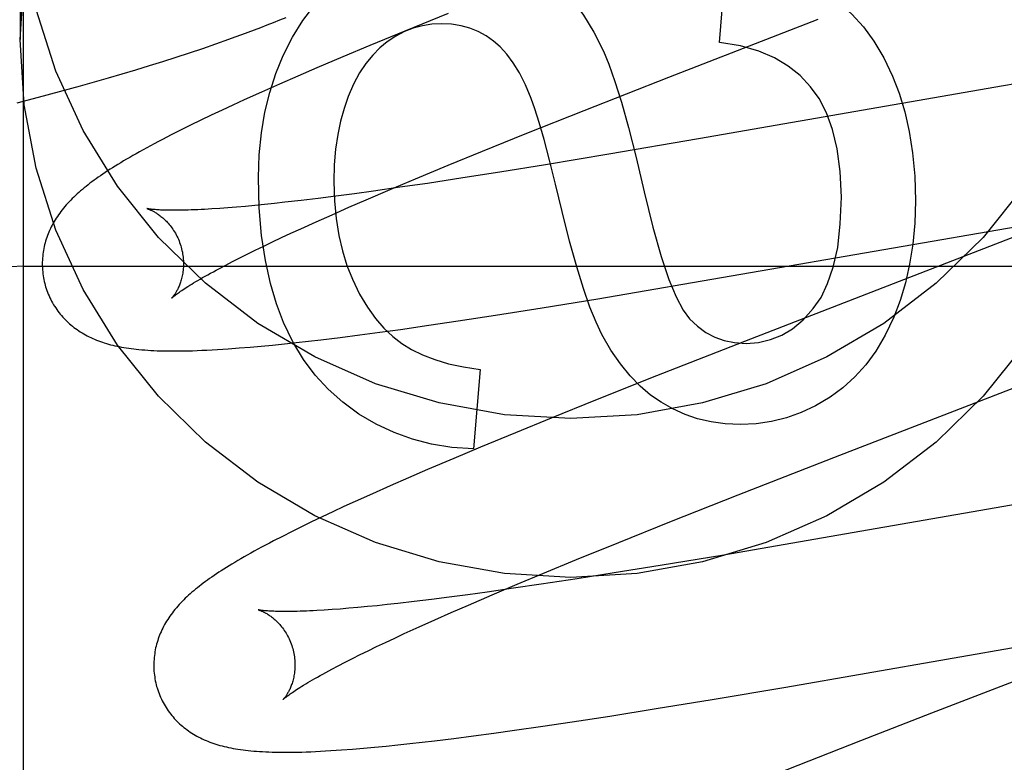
# Model space of a CAD drawing. Header units: inches. Extents: x 0 to 268, y 0 to 174.
# Tile 27 of 85: x 84.231 to 84.371, y 89.548 to 89.654. Entities that reach past the tile are written whole.
import ezdxf

# ---------------------------------------------------------------- set-up
doc = ezdxf.new("R2010")
doc.units = ezdxf.units.IN
doc.header["$LTSCALE"] = 14.749625
doc.header["$MEASUREMENT"] = 0
doc.linetypes.add('HIDDEN', pattern=[0.2, 0.1, -0.1])
doc.layers.add('DEFAULT_2', color=8, linetype='HIDDEN')

msp = doc.modelspace()

# ---------------------------------------------------------------- linework, layer by layer
at = {"layer": 'DEFAULT_2', "color": 8, "linetype": 'HIDDEN'}
for p, q in [((84.23199, 86.36948), (84.23199, 91.86998)), ((84.23149, 89.67323), (84.23149, 89.65074)), ((84.33056, 89.65033), (84.33142, 89.66175)), ((84.29211, 89.65442), (84.28598, 89.65193)), ((84.32335, 89.64539), (84.34454, 89.65362)), ((84.28598, 89.65193), (84.28104, 89.64989)), ((84.25736, 89.64948), (84.25921, 89.65011)), ((84.25921, 89.65011), (84.26105, 89.65076)), ((84.28104, 89.64989), (84.27722, 89.64829)), ((84.25171, 89.64764), (84.25361, 89.64824)), ((84.25361, 89.64824), (84.25549, 89.64886)), ((84.25549, 89.64886), (84.25736, 89.64948)), ((84.27722, 89.64829), (84.27352, 89.64671)), ((84.24788, 89.64646), (84.2498, 89.64705)), ((84.2498, 89.64705), (84.25171, 89.64764)), ((84.24399, 89.64531), (84.24594, 89.64588)), ((84.24594, 89.64588), (84.24788, 89.64646)), ((84.27083, 89.64555), (84.26822, 89.64441)), ((84.27352, 89.64671), (84.27083, 89.64555)), ((84.31139, 89.6407), (84.32335, 89.64539)), ((84.38278, 89.64622), (84.37075, 89.64417)), ((84.23709, 89.64337), (84.24006, 89.64419)), ((84.24006, 89.64419), (84.24203, 89.64475)), ((84.24203, 89.64475), (84.24399, 89.64531)), ((84.26822, 89.64441), (84.26568, 89.64328)), ((84.37075, 89.64417), (84.32758, 89.63665)), ((84.23107, 89.64176), (84.23409, 89.64256)), ((84.23409, 89.64256), (84.23709, 89.64337)), ((84.26568, 89.64328), (84.26322, 89.64217)), ((84.26164, 89.64145), (84.26009, 89.64073)), ((84.26322, 89.64217), (84.26164, 89.64145)), ((84.25857, 89.64001), (84.25708, 89.6393)), ((84.26009, 89.64073), (84.25857, 89.64001)), ((84.30302, 89.63736), (84.31139, 89.6407)), ((84.25562, 89.63859), (84.25422, 89.6379)), ((84.25708, 89.6393), (84.25562, 89.63859)), ((84.2529, 89.63723), (84.25166, 89.63659)), ((84.25422, 89.6379), (84.2529, 89.63723)), ((84.29698, 89.63492), (84.30302, 89.63736)), ((84.32758, 89.63665), (84.31487, 89.63448)), ((84.29213, 89.63294), (84.29698, 89.63492)), ((84.31487, 89.63448), (84.30592, 89.633)), ((84.28748, 89.63101), (84.29213, 89.63294)), ((84.30592, 89.633), (84.29943, 89.63196)), ((84.29943, 89.63196), (84.29421, 89.63114)), ((84.28391, 89.6295), (84.28748, 89.63101)), ((84.28917, 89.63037), (84.28528, 89.62981)), ((84.29421, 89.63114), (84.28917, 89.63037)), ((84.27885, 89.62891), (84.27623, 89.62856)), ((84.28155, 89.62928), (84.27885, 89.62891)), ((84.2805, 89.62804), (84.28391, 89.6295)), ((84.28528, 89.62981), (84.28155, 89.62928)), ((84.26472, 89.62724), (84.2634, 89.62712)), ((84.2661, 89.62738), (84.26472, 89.62724)), ((84.26752, 89.62753), (84.2661, 89.62738)), ((84.269, 89.62769), (84.26752, 89.62753)), ((84.27131, 89.62795), (84.269, 89.62769)), ((84.27372, 89.62824), (84.27131, 89.62795)), ((84.27623, 89.62856), (84.27372, 89.62824)), ((84.27803, 89.62698), (84.2805, 89.62804)), ((84.25976, 89.62682), (84.25866, 89.62675)), ((84.26092, 89.62691), (84.25976, 89.62682)), ((84.26213, 89.62701), (84.26092, 89.62691)), ((84.2634, 89.62712), (84.26213, 89.62701)), ((84.2734, 89.62493), (84.27567, 89.62594)), ((84.27567, 89.62594), (84.27803, 89.62698)), ((84.3133, 89.61404), (84.38469, 89.62636)), ((84.27123, 89.62395), (84.2734, 89.62493)), ((84.26851, 89.62269), (84.26985, 89.62331)), ((84.26985, 89.62331), (84.27123, 89.62395)), ((84.26599, 89.6215), (84.26722, 89.62209)), ((84.26722, 89.62209), (84.26851, 89.62269)), ((84.2626, 89.61983), (84.26367, 89.62037)), ((84.26367, 89.62037), (84.2648, 89.62092)), ((84.2648, 89.62092), (84.26599, 89.6215)), ((84.26061, 89.61881), (84.26158, 89.61931)), ((84.26158, 89.61931), (84.2626, 89.61983)), ((84.23199, 89.61865), (84.73199, 89.61865)), ((84.25971, 89.61833), (84.26061, 89.61881)), ((84.30541, 89.61276), (84.3133, 89.61404)), ((84.29884, 89.61172), (84.30541, 89.61276)), ((84.2894, 89.61029), (84.29353, 89.6109)), ((84.29353, 89.6109), (84.29884, 89.61172)), ((84.27959, 89.60893), (84.28245, 89.60931)), ((84.28245, 89.60931), (84.28538, 89.60971)), ((84.28538, 89.60971), (84.2894, 89.61029)), ((84.26892, 89.60766), (84.27061, 89.60784)), ((84.27061, 89.60784), (84.27234, 89.60803)), ((84.27234, 89.60803), (84.2741, 89.60824)), ((84.2741, 89.60824), (84.27681, 89.60857)), ((84.27681, 89.60857), (84.27959, 89.60893)), ((84.33495, 89.60833), (84.32163, 89.60311)), ((84.26252, 89.60707), (84.26407, 89.60719)), ((84.26407, 89.60719), (84.26565, 89.60733)), ((84.26565, 89.60733), (84.26726, 89.60749)), ((84.26726, 89.60749), (84.26892, 89.60766)), ((84.36885, 89.60012), (84.38819, 89.60764)), ((84.29667, 89.60404), (84.29569, 89.59281)), ((84.32163, 89.60311), (84.313, 89.59968)), ((84.313, 89.59968), (84.30672, 89.59715)), ((84.34759, 89.59189), (84.36885, 89.60012)), ((84.30672, 89.59715), (84.30163, 89.59508)), ((84.30163, 89.59508), (84.29671, 89.59304)), ((84.29671, 89.59304), (84.2929, 89.59144)), ((84.2929, 89.59144), (84.28921, 89.58987)), ((84.33318, 89.58627), (84.34759, 89.59189)), ((84.28921, 89.58987), (84.28652, 89.58871)), ((84.28652, 89.58871), (84.28391, 89.58757)), ((84.28391, 89.58757), (84.28138, 89.58645)), ((84.386, 89.58729), (84.34391, 89.57995)), ((84.28138, 89.58645), (84.27894, 89.58535)), ((84.32351, 89.58245), (84.33318, 89.58627)), ((84.27736, 89.58462), (84.2758, 89.5839)), ((84.27894, 89.58535), (84.27736, 89.58462)), ((84.27428, 89.58318), (84.27278, 89.58247)), ((84.2758, 89.5839), (84.27428, 89.58318)), ((84.27133, 89.58176), (84.26995, 89.58107)), ((84.27278, 89.58247), (84.27133, 89.58176)), ((84.31627, 89.57955), (84.32351, 89.58245)), ((84.26864, 89.58041), (84.2674, 89.57978)), ((84.26995, 89.58107), (84.26864, 89.58041)), ((84.34391, 89.57995), (84.33114, 89.57777)), ((84.31031, 89.57713), (84.31627, 89.57955)), ((84.30554, 89.57516), (84.31031, 89.57713)), ((84.33114, 89.57777), (84.32215, 89.57628)), ((84.32215, 89.57628), (84.31562, 89.57523)), ((84.30187, 89.57363), (84.30554, 89.57516)), ((84.31037, 89.5744), (84.3053, 89.57363)), ((84.31562, 89.57523), (84.31037, 89.5744)), ((84.30139, 89.57306), (84.29763, 89.57253)), ((84.29835, 89.57214), (84.30187, 89.57363)), ((84.3053, 89.57363), (84.30139, 89.57306)), ((84.28975, 89.57148), (84.28731, 89.57119)), ((84.29228, 89.5718), (84.28975, 89.57148)), ((84.29491, 89.57215), (84.29228, 89.5718)), ((84.29763, 89.57253), (84.29491, 89.57215)), ((84.29498, 89.57069), (84.29835, 89.57214)), ((84.27684, 89.57013), (84.27567, 89.57004)), ((84.27806, 89.57023), (84.27684, 89.57013)), ((84.27934, 89.57034), (84.27806, 89.57023)), ((84.28068, 89.57047), (84.27934, 89.57034)), ((84.28206, 89.5706), (84.28068, 89.57047)), ((84.2835, 89.57075), (84.28206, 89.5706)), ((84.28499, 89.57092), (84.2835, 89.57075)), ((84.28731, 89.57119), (84.28499, 89.57092)), ((84.29256, 89.56963), (84.29498, 89.57069)), ((84.27567, 89.57004), (84.27457, 89.56997)), ((84.29024, 89.56861), (84.29256, 89.56963)), ((84.2859, 89.56664), (84.28801, 89.56761)), ((84.28801, 89.56761), (84.29024, 89.56861)), ((84.33992, 89.55907), (84.39223, 89.56817)), ((84.28324, 89.5654), (84.28455, 89.56601)), ((84.28455, 89.56601), (84.2859, 89.56664)), ((84.2808, 89.56423), (84.28199, 89.56481)), ((84.28199, 89.56481), (84.28324, 89.5654)), ((84.38594, 89.56518), (84.36059, 89.55537)), ((84.27753, 89.5626), (84.27856, 89.56313)), ((84.27856, 89.56313), (84.27965, 89.56367)), ((84.27965, 89.56367), (84.2808, 89.56423)), ((84.27563, 89.56161), (84.27655, 89.5621)), ((84.27655, 89.5621), (84.27753, 89.5626)), ((84.32949, 89.55732), (84.33992, 89.55907)), ((84.32158, 89.55603), (84.32949, 89.55732)), ((84.30968, 89.55416), (84.315, 89.55498)), ((84.315, 89.55498), (84.32158, 89.55603)), ((84.36059, 89.55537), (84.3505, 89.55145)), ((84.30151, 89.55297), (84.30554, 89.55355)), ((84.30554, 89.55355), (84.30968, 89.55416)), ((84.29291, 89.55182), (84.2957, 89.55218)), ((84.2957, 89.55218), (84.29857, 89.55256)), ((84.29857, 89.55256), (84.30151, 89.55297)), ((84.28012, 89.55042), (84.2817, 89.55057)), ((84.2817, 89.55057), (84.28333, 89.55072)), ((84.28333, 89.55072), (84.28499, 89.5509)), ((84.28499, 89.5509), (84.28669, 89.55108)), ((84.28669, 89.55108), (84.28842, 89.55128)), ((84.28842, 89.55128), (84.29019, 89.55148)), ((84.29019, 89.55148), (84.29291, 89.55182)), ((84.3505, 89.55145), (84.33721, 89.54624)), ((84.27856, 89.5503), (84.28012, 89.55042))]:
    msp.add_line(p, q, dxfattribs=at)
for points in [[(84.30494, 89.66069), (84.3066, 89.65946), (84.3082, 89.65797), (84.30977, 89.65622), (84.31128, 89.65417), (84.31273, 89.65179), (84.31411, 89.64908)], [(84.23149, 89.65074), (84.23207, 89.65998)], [(84.26876, 89.64848), (84.27008, 89.65108), (84.27152, 89.65341), (84.27309, 89.65545), (84.27479, 89.65726), (84.27664, 89.65889), (84.27863, 89.66032)], [(84.34558, 89.65731), (84.34751, 89.65591), (84.34929, 89.65431), (84.35092, 89.65252), (84.35242, 89.65048), (84.3538, 89.64815), (84.35505, 89.64554)], [(84.38522, 89.655), (84.38242, 89.64623), (84.37856, 89.63784), (84.37368, 89.62997), (84.36787, 89.62273), (84.36121, 89.61623), (84.3538, 89.61056), (84.34574, 89.6058), (84.33715, 89.60202), (84.32815, 89.59929), (84.31889, 89.59763), (84.30949, 89.59708), (84.30009, 89.59763), (84.29082, 89.59929), (84.28183, 89.60202), (84.27324, 89.6058), (84.26518, 89.61056), (84.25777, 89.61623), (84.25111, 89.62273), (84.2453, 89.62997), (84.24042, 89.63784), (84.23656, 89.64623), (84.23376, 89.655)], [(84.26105, 89.65076), (84.26197, 89.65109), (84.26288, 89.65142), (84.26379, 89.65176), (84.2647, 89.65209), (84.2656, 89.65244), (84.2665, 89.65279), (84.2674, 89.65314), (84.26829, 89.6535), (84.26918, 89.65386)], [(84.29121, 89.65297), (84.28981, 89.6529), (84.28847, 89.65269), (84.28718, 89.65234), (84.28594, 89.65185), (84.28469, 89.6512), (84.28347, 89.65039)], [(84.29856, 89.6505), (84.29748, 89.65125), (84.29635, 89.65186), (84.29518, 89.65234), (84.29394, 89.65268), (84.29261, 89.65289), (84.29121, 89.65297)], [(84.37368, 89.60748), (84.36787, 89.60024), (84.36121, 89.59374), (84.3538, 89.58806), (84.34574, 89.58331), (84.33715, 89.57953), (84.32815, 89.5768), (84.31889, 89.57514), (84.30949, 89.57459), (84.30009, 89.57514), (84.29082, 89.5768), (84.28183, 89.57953), (84.27324, 89.58331), (84.26518, 89.58806), (84.25777, 89.59374), (84.25111, 89.60024), (84.2453, 89.60748), (84.24042, 89.61535), (84.23656, 89.62373), (84.23376, 89.63251), (84.23207, 89.64149), (84.23149, 89.65074)], [(84.28347, 89.65039), (84.28243, 89.64955), (84.28143, 89.64853), (84.28047, 89.64735), (84.27957, 89.646), (84.27873, 89.64443), (84.27796, 89.64265)], [(84.30389, 89.6424), (84.30307, 89.64433), (84.30222, 89.64601), (84.30133, 89.64745), (84.30042, 89.64866), (84.2995, 89.64968), (84.29856, 89.6505)], [(84.34343, 89.64405), (84.34198, 89.64562), (84.34028, 89.64698), (84.33835, 89.64815), (84.33612, 89.6491), (84.33351, 89.64983), (84.33056, 89.65033)], [(84.26524, 89.63118), (84.26535, 89.63442), (84.26566, 89.63751), (84.26617, 89.64043), (84.26686, 89.64323), (84.26772, 89.64591), (84.26876, 89.64848)], [(84.31411, 89.64908), (84.31489, 89.64722), (84.31574, 89.64479), (84.31666, 89.64184), (84.31765, 89.63829), (84.31872, 89.63405), (84.31988, 89.62915)], [(84.35505, 89.64554), (84.35598, 89.64312), (84.35677, 89.6405), (84.35741, 89.63769), (84.3579, 89.63467), (84.35819, 89.63141), (84.35831, 89.62792)], [(84.34781, 89.62842), (84.34764, 89.63205), (84.34723, 89.63525), (84.34656, 89.638), (84.34568, 89.64036), (84.34464, 89.64238), (84.34343, 89.64405)], [(84.27796, 89.64265), (84.27737, 89.64099), (84.27687, 89.63919), (84.27647, 89.63727), (84.27617, 89.63521), (84.27599, 89.63299), (84.27592, 89.63063)], [(84.30827, 89.62639), (84.30733, 89.63026), (84.30647, 89.63365), (84.3057, 89.63656), (84.30501, 89.63898), (84.30441, 89.64093), (84.30389, 89.6424)], [(84.25166, 89.63659), (84.25107, 89.63629), (84.2505, 89.63598), (84.24995, 89.63569), (84.24942, 89.6354), (84.2489, 89.63512), (84.24841, 89.63484), (84.24792, 89.63457), (84.24746, 89.63431), (84.24701, 89.63405), (84.24657, 89.6338), (84.24615, 89.63355), (84.24574, 89.6333), (84.24535, 89.63306), (84.24496, 89.63282), (84.24459, 89.63259), (84.24423, 89.63236), (84.24388, 89.63213), (84.24354, 89.6319), (84.2432, 89.63168), (84.24288, 89.63146), (84.24256, 89.63124), (84.24226, 89.63102), (84.24196, 89.63081), (84.24167, 89.63059), (84.24138, 89.63038), (84.24111, 89.63016), (84.24084, 89.62995), (84.24057, 89.62974), (84.24031, 89.62952), (84.24006, 89.62931)], [(84.2688, 89.61067), (84.26779, 89.6133), (84.26694, 89.61622), (84.26623, 89.61944), (84.2657, 89.62299), (84.26537, 89.62691), (84.26524, 89.63118)], [(84.27592, 89.63063), (84.27601, 89.62792), (84.27624, 89.62538), (84.27663, 89.62301), (84.27715, 89.6208), (84.27778, 89.61873), (84.27855, 89.61681)], [(84.24006, 89.62931), (84.23981, 89.62909), (84.23957, 89.62888), (84.23934, 89.62866), (84.2391, 89.62844), (84.23888, 89.62822), (84.23866, 89.628), (84.23845, 89.62778), (84.23824, 89.62755), (84.23803, 89.62733), (84.23784, 89.6271), (84.23764, 89.62687), (84.23746, 89.62664), (84.23728, 89.62641), (84.2371, 89.62617), (84.23693, 89.62594), (84.23677, 89.6257), (84.23661, 89.62546), (84.23646, 89.62522), (84.23631, 89.62497), (84.23617, 89.62472), (84.23604, 89.62447), (84.23591, 89.62422), (84.23579, 89.62397), (84.23567, 89.62372), (84.23556, 89.62347), (84.23546, 89.62322), (84.23536, 89.62297), (84.23527, 89.62272), (84.23519, 89.62246), (84.23511, 89.6222), (84.23503, 89.62194), (84.23497, 89.62168), (84.23491, 89.62142), (84.23485, 89.62115), (84.2348, 89.62088), (84.23476, 89.62061), (84.23472, 89.62034), (84.23469, 89.62007), (84.23467, 89.61979), (84.23465, 89.61952), (84.23464, 89.61924), (84.23463, 89.61897), (84.23464, 89.61869), (84.23465, 89.61841), (84.23466, 89.61813), (84.23469, 89.61785), (84.23472, 89.61758), (84.23476, 89.6173), (84.2348, 89.61702), (84.23485, 89.61675), (84.23491, 89.61647), (84.23498, 89.6162), (84.23504, 89.61597)], [(84.31988, 89.62915), (84.32111, 89.62415), (84.32227, 89.62001), (84.32337, 89.61677), (84.32441, 89.61429), (84.32539, 89.61242), (84.32631, 89.61121)], [(84.34382, 89.61264), (84.34492, 89.61421), (84.34586, 89.61619), (84.34666, 89.61853), (84.34728, 89.62131), (84.34765, 89.62462), (84.34781, 89.62842)], [(84.35831, 89.62792), (84.3582, 89.62475), (84.35793, 89.62175), (84.35747, 89.61893), (84.35687, 89.61629), (84.35612, 89.61378), (84.35522, 89.61142)], [(84.24947, 89.62679), (84.24945, 89.6268), (84.24944, 89.6268), (84.24945, 89.6268), (84.24947, 89.62679), (84.24949, 89.62679), (84.24952, 89.62678), (84.24956, 89.62676), (84.2496, 89.62675), (84.24965, 89.62673), (84.24971, 89.62671), (84.24977, 89.62669), (84.24984, 89.62666), (84.24991, 89.62663), (84.24998, 89.6266), (84.25007, 89.62656), (84.25015, 89.62652), (84.25024, 89.62647), (84.25034, 89.62643), (84.25043, 89.62637), (84.25053, 89.62632), (84.25064, 89.62626), (84.25074, 89.62619), (84.25085, 89.62612), (84.25097, 89.62605), (84.25108, 89.62597), (84.2512, 89.62588), (84.25132, 89.62579), (84.25144, 89.6257), (84.25157, 89.6256), (84.25169, 89.62549), (84.25182, 89.62538), (84.25195, 89.62526), (84.25208, 89.62513), (84.25221, 89.625), (84.25234, 89.62486), (84.25247, 89.62472), (84.25261, 89.62457), (84.25274, 89.62441), (84.25287, 89.62424), (84.25299, 89.62407), (84.25312, 89.62389), (84.25324, 89.6237), (84.25336, 89.62351), (84.25348, 89.62331), (84.2536, 89.6231), (84.2537, 89.62289), (84.25381, 89.62268), (84.25391, 89.62246), (84.254, 89.62223), (84.25409, 89.622), (84.25417, 89.62177), (84.25425, 89.62153), (84.25431, 89.62133)], [(84.25866, 89.62675), (84.25763, 89.62669), (84.25713, 89.62666), (84.25665, 89.62664), (84.25619, 89.62662), (84.25574, 89.62661), (84.2553, 89.62659), (84.25489, 89.62658), (84.25448, 89.62657), (84.2541, 89.62656), (84.25373, 89.62656), (84.25337, 89.62656), (84.25303, 89.62656), (84.25271, 89.62656), (84.25241, 89.62657), (84.25213, 89.62657), (84.25186, 89.62658), (84.25162, 89.62659), (84.25139, 89.6266), (84.25117, 89.62661), (84.25097, 89.62662), (84.25079, 89.62664), (84.25062, 89.62665), (84.25046, 89.62666), (84.25032, 89.62667), (84.25019, 89.62669), (84.25007, 89.6267), (84.24996, 89.62671), (84.24986, 89.62673), (84.24978, 89.62674), (84.2497, 89.62675), (84.24964, 89.62676), (84.24958, 89.62677), (84.24954, 89.62678), (84.2495, 89.62679), (84.24947, 89.62679), (84.24947, 89.62679)], [(84.31389, 89.609), (84.31306, 89.61071), (84.31219, 89.61287), (84.31128, 89.61547), (84.31032, 89.61856), (84.30932, 89.62221), (84.30827, 89.62639)], [(84.37258, 89.62291), (84.35516, 89.61616), (84.33495, 89.60833)], [(84.25431, 89.62133), (84.25436, 89.62112), (84.25442, 89.62087), (84.25447, 89.62063), (84.25451, 89.62039), (84.25455, 89.62015), (84.25458, 89.61991), (84.2546, 89.61967), (84.25462, 89.61943), (84.25462, 89.6192), (84.25463, 89.61897), (84.25462, 89.61874), (84.25461, 89.61852), (84.2546, 89.6183), (84.25458, 89.61808), (84.25455, 89.61787), (84.25452, 89.61767), (84.25449, 89.61747), (84.25445, 89.61728), (84.25441, 89.61709), (84.25437, 89.61691), (84.25432, 89.61674), (84.25427, 89.61657), (84.25422, 89.61641), (84.25417, 89.61625), (84.25411, 89.6161), (84.25406, 89.61596), (84.254, 89.61582), (84.25394, 89.61568), (84.25388, 89.61556), (84.25382, 89.61544), (84.25377, 89.61532), (84.25371, 89.61521), (84.25365, 89.6151), (84.25359, 89.615), (84.25354, 89.61491), (84.25348, 89.61482), (84.25343, 89.61473), (84.25338, 89.61465), (84.25332, 89.61458), (84.25328, 89.61451), (84.25323, 89.61445), (84.25319, 89.61439), (84.25315, 89.61434), (84.25311, 89.61429), (84.25307, 89.61425), (84.25304, 89.61422), (84.25302, 89.61419), (84.253, 89.61416), (84.25298, 89.61415), (84.25297, 89.61413), (84.25297, 89.61413)], [(84.25297, 89.61413), (84.25297, 89.61414), (84.25299, 89.61415), (84.25301, 89.61417), (84.25304, 89.6142), (84.25308, 89.61423), (84.25313, 89.61428), (84.25319, 89.61433), (84.25326, 89.61438), (84.25334, 89.61445), (84.25343, 89.61452), (84.25353, 89.61459), (84.25364, 89.61468), (84.25377, 89.61477), (84.25391, 89.61487), (84.25406, 89.61498), (84.25422, 89.6151), (84.2544, 89.61522), (84.2546, 89.61535), (84.25481, 89.61549), (84.25503, 89.61563), (84.25527, 89.61578), (84.25552, 89.61594), (84.25579, 89.61611), (84.25607, 89.61628), (84.25636, 89.61646), (84.25668, 89.61664), (84.257, 89.61683), (84.25734, 89.61703), (84.2577, 89.61723), (84.25807, 89.61744), (84.25846, 89.61765), (84.25886, 89.61787), (84.25927, 89.6181), (84.25971, 89.61833)], [(84.27855, 89.61681), (84.27958, 89.6147), (84.28067, 89.61284), (84.28181, 89.61124), (84.28301, 89.60988), (84.28426, 89.6087), (84.28556, 89.60773)], [(84.23504, 89.61597), (84.23511, 89.61574), (84.23519, 89.61548), (84.23528, 89.61521), (84.23538, 89.61495), (84.23548, 89.61469), (84.23559, 89.61443), (84.23571, 89.61418), (84.23583, 89.61393), (84.23596, 89.61369), (84.23609, 89.61344), (84.23623, 89.6132), (84.23638, 89.61297), (84.23653, 89.61274), (84.23668, 89.61251), (84.23685, 89.61229), (84.23701, 89.61207), (84.23718, 89.61186), (84.23736, 89.61165), (84.23754, 89.61145), (84.23772, 89.61125), (84.23791, 89.61105), (84.2381, 89.61086), (84.2383, 89.61068), (84.2385, 89.6105), (84.2387, 89.61033), (84.23891, 89.61016), (84.23912, 89.60999), (84.23934, 89.60983), (84.23956, 89.60967), (84.23979, 89.60951), (84.24002, 89.60936), (84.24026, 89.60922), (84.2405, 89.60907), (84.24075, 89.60893), (84.241, 89.6088), (84.24125, 89.60867), (84.24151, 89.60854), (84.24177, 89.60842), (84.24204, 89.60831), (84.24231, 89.6082), (84.24258, 89.60809), (84.24286, 89.60799), (84.24314, 89.60789), (84.24342, 89.6078), (84.24371, 89.60771), (84.24401, 89.60763), (84.2443, 89.60754), (84.24461, 89.60747), (84.24491, 89.60739), (84.24523, 89.60733), (84.24554, 89.60726), (84.24587, 89.6072), (84.2462, 89.60714), (84.24653, 89.60708), (84.24687, 89.60703), (84.24722, 89.60699), (84.24758, 89.60694), (84.24795, 89.6069), (84.24833, 89.60686), (84.24873, 89.60682), (84.24914, 89.60679), (84.24956, 89.60676), (84.25, 89.60673), (84.25045, 89.60671), (84.25091, 89.60669), (84.25139, 89.60668), (84.25189, 89.60666), (84.2524, 89.60665), (84.25293, 89.60665), (84.25347, 89.60665), (84.25404, 89.60665), (84.25463, 89.60666), (84.25525, 89.60667), (84.25589, 89.60669), (84.25656, 89.60671), (84.25725, 89.60674), (84.25796, 89.60677), (84.2587, 89.60681), (84.25945, 89.60685), (84.26021, 89.6069), (84.26098, 89.60695), (84.26252, 89.60707)], [(84.3343, 89.60773), (84.33609, 89.60786), (84.33778, 89.60825), (84.33936, 89.60888), (84.34088, 89.6098), (84.34237, 89.61106), (84.34382, 89.61264)], [(84.27948, 89.59772), (84.27719, 89.59938), (84.27512, 89.60122), (84.27327, 89.60323), (84.27161, 89.60545), (84.27012, 89.60794), (84.2688, 89.61067)], [(84.32631, 89.61121), (84.32743, 89.61014), (84.32861, 89.60926), (84.32986, 89.6086), (84.3312, 89.60813), (84.33269, 89.60784), (84.3343, 89.60773)], [(84.35522, 89.61142), (84.35402, 89.60889), (84.3527, 89.60664), (84.35127, 89.60468), (84.34972, 89.60297), (84.34803, 89.60144), (84.34621, 89.60011)], [(84.28556, 89.60773), (84.28694, 89.60687), (84.28849, 89.6061), (84.29023, 89.60542), (84.29215, 89.60484), (84.29431, 89.60439), (84.29667, 89.60404)], [(84.32227, 89.59938), (84.32078, 89.60041), (84.31933, 89.60165), (84.3179, 89.60312), (84.3165, 89.60482), (84.31517, 89.60678), (84.31389, 89.609)], [(84.3335, 89.59625), (84.33136, 89.59635), (84.32934, 89.59662), (84.32745, 89.59706), (84.32566, 89.59766), (84.32393, 89.59844), (84.32227, 89.59938)], [(84.34621, 89.60011), (84.34416, 89.5989), (84.34209, 89.59793), (84.34002, 89.59719), (84.33792, 89.59667), (84.33574, 89.59635), (84.3335, 89.59625)], [(84.29569, 89.59281), (84.29265, 89.59301), (84.28977, 89.59346), (84.28705, 89.59415), (84.28445, 89.59509), (84.28192, 89.59628), (84.27948, 89.59772)], [(84.2674, 89.57978), (84.26681, 89.57947), (84.26625, 89.57917), (84.2657, 89.57887), (84.26516, 89.57859), (84.26465, 89.5783), (84.26415, 89.57803), (84.26367, 89.57776), (84.26321, 89.57749), (84.26276, 89.57724), (84.26233, 89.57698), (84.26191, 89.57673), (84.2615, 89.57649), (84.2611, 89.57625), (84.26072, 89.57601), (84.26035, 89.57578), (84.25999, 89.57555), (84.25964, 89.57532), (84.2593, 89.57509), (84.25897, 89.57487), (84.25864, 89.57465), (84.25833, 89.57443), (84.25802, 89.57422), (84.25773, 89.574), (84.25744, 89.57379), (84.25715, 89.57357), (84.25688, 89.57336), (84.25661, 89.57314), (84.25634, 89.57293), (84.25609, 89.57272), (84.25583, 89.5725)], [(84.25583, 89.5725), (84.25559, 89.57229), (84.25535, 89.57207), (84.25511, 89.57186), (84.25488, 89.57164), (84.25466, 89.57142), (84.25444, 89.5712), (84.25422, 89.57097), (84.25402, 89.57075), (84.25381, 89.57052), (84.25362, 89.5703), (84.25342, 89.57007), (84.25324, 89.56984), (84.25306, 89.5696), (84.25288, 89.56937), (84.25272, 89.56913), (84.25255, 89.5689), (84.2524, 89.56866), (84.25224, 89.56841), (84.2521, 89.56817), (84.25196, 89.56792), (84.25182, 89.56767), (84.25169, 89.56742), (84.25157, 89.56717), (84.25146, 89.56692), (84.25135, 89.56667), (84.25125, 89.56642), (84.25115, 89.56617), (84.25106, 89.56592), (84.25098, 89.56566), (84.2509, 89.5654), (84.25082, 89.56514), (84.25076, 89.56488), (84.25069, 89.56462), (84.25064, 89.56435), (84.25059, 89.56409), (84.25055, 89.56382), (84.25051, 89.56354), (84.25048, 89.56327), (84.25046, 89.563), (84.25044, 89.56272), (84.25043, 89.56245), (84.25042, 89.56217), (84.25043, 89.56189), (84.25044, 89.56162), (84.25045, 89.56134), (84.25048, 89.56106), (84.25051, 89.56078), (84.25055, 89.56051), (84.25059, 89.56023), (84.25064, 89.55996), (84.2507, 89.55968), (84.25077, 89.55941), (84.25083, 89.55918)], [(84.26526, 89.57), (84.26525, 89.57), (84.26524, 89.57001), (84.26523, 89.57001), (84.26524, 89.57), (84.26525, 89.57), (84.26527, 89.57), (84.2653, 89.56999), (84.26534, 89.56998), (84.26538, 89.56996), (84.26543, 89.56994), (84.26549, 89.56992), (84.26555, 89.5699), (84.26562, 89.56987), (84.26569, 89.56984), (84.26576, 89.56981), (84.26585, 89.56977), (84.26593, 89.56973), (84.26602, 89.56969), (84.26611, 89.56964), (84.26621, 89.56959), (84.26631, 89.56953), (84.26642, 89.56947), (84.26652, 89.56941), (84.26663, 89.56934), (84.26675, 89.56926), (84.26686, 89.56918), (84.26698, 89.5691), (84.2671, 89.56901), (84.26722, 89.56892), (84.26735, 89.56882), (84.26747, 89.56871), (84.2676, 89.5686), (84.26773, 89.56848), (84.26786, 89.56835), (84.26799, 89.56822), (84.26813, 89.56808), (84.26826, 89.56794), (84.26839, 89.56778), (84.26852, 89.56762), (84.26865, 89.56746), (84.26878, 89.56729), (84.26891, 89.5671), (84.26903, 89.56692), (84.26915, 89.56672), (84.26927, 89.56652), (84.26938, 89.56632), (84.26949, 89.56611), (84.2696, 89.56589), (84.2697, 89.56567), (84.26979, 89.56544), (84.26988, 89.56521), (84.26996, 89.56498), (84.27004, 89.56474), (84.2701, 89.56454)], [(84.27457, 89.56997), (84.27352, 89.5699), (84.27302, 89.56988), (84.27253, 89.56985), (84.27206, 89.56983), (84.27161, 89.56982), (84.27117, 89.5698), (84.27075, 89.56979), (84.27034, 89.56978), (84.26995, 89.56977), (84.26958, 89.56977), (84.26922, 89.56977), (84.26888, 89.56977), (84.26856, 89.56977), (84.26825, 89.56977), (84.26796, 89.56978), (84.26768, 89.56979), (84.26742, 89.5698), (84.26717, 89.56981), (84.26695, 89.56982), (84.26673, 89.56983), (84.26654, 89.56985), (84.26636, 89.56986), (84.2662, 89.56987), (84.26606, 89.56989), (84.26592, 89.5699), (84.2658, 89.56992), (84.2657, 89.56993), (84.2656, 89.56994), (84.26552, 89.56995), (84.26545, 89.56997), (84.26539, 89.56998), (84.26534, 89.56999), (84.2653, 89.56999), (84.26527, 89.57), (84.26526, 89.57)], [(84.2701, 89.56454), (84.27016, 89.56432), (84.27021, 89.56408), (84.27026, 89.56384), (84.27031, 89.5636), (84.27034, 89.56335), (84.27037, 89.56311), (84.27039, 89.56287), (84.27041, 89.56263), (84.27042, 89.5624), (84.27042, 89.56217), (84.27041, 89.56194), (84.2704, 89.56172), (84.27039, 89.5615), (84.27037, 89.56128), (84.27034, 89.56107), (84.27031, 89.56087), (84.27028, 89.56067), (84.27024, 89.56048), (84.2702, 89.56029), (84.27015, 89.56011), (84.27011, 89.55993), (84.27006, 89.55977), (84.27, 89.5596), (84.26995, 89.55945), (84.2699, 89.5593), (84.26984, 89.55915), (84.26978, 89.55901), (84.26973, 89.55888), (84.26967, 89.55875), (84.26961, 89.55863), (84.26955, 89.55852), (84.26949, 89.5584), (84.26943, 89.5583), (84.26938, 89.5582), (84.26932, 89.5581), (84.26927, 89.55801), (84.26921, 89.55793), (84.26916, 89.55785), (84.26911, 89.55778), (84.26906, 89.55771), (84.26901, 89.55765), (84.26897, 89.55759), (84.26893, 89.55754), (84.26889, 89.55749), (84.26886, 89.55745), (84.26883, 89.55742), (84.26881, 89.55739), (84.26878, 89.55737), (84.26877, 89.55735), (84.26876, 89.55734), (84.26876, 89.55734)], [(84.26876, 89.55734), (84.26877, 89.55735), (84.26878, 89.55736), (84.26881, 89.55739), (84.26884, 89.55742), (84.26888, 89.55745), (84.26893, 89.5575), (84.26899, 89.55755), (84.26906, 89.5576), (84.26915, 89.55767), (84.26924, 89.55774), (84.26934, 89.55782), (84.26946, 89.55791), (84.26959, 89.558), (84.26973, 89.55811), (84.26989, 89.55822), (84.27006, 89.55833), (84.27024, 89.55846), (84.27044, 89.55859), (84.27065, 89.55873), (84.27088, 89.55888), (84.27112, 89.55903), (84.27138, 89.55919), (84.27165, 89.55936), (84.27194, 89.55954), (84.27224, 89.55972), (84.27256, 89.5599), (84.27289, 89.5601), (84.27324, 89.5603), (84.2736, 89.5605), (84.27398, 89.56071), (84.27437, 89.56093), (84.27478, 89.56115), (84.2752, 89.56138), (84.27563, 89.56161)], [(84.25083, 89.55918), (84.2509, 89.55895), (84.25098, 89.55868), (84.25107, 89.55842), (84.25117, 89.55816), (84.25127, 89.5579), (84.25138, 89.55764), (84.2515, 89.55739), (84.25162, 89.55714), (84.25175, 89.55689), (84.25188, 89.55665), (84.25202, 89.55641), (84.25217, 89.55618), (84.25232, 89.55595), (84.25248, 89.55572), (84.25264, 89.5555), (84.2528, 89.55528), (84.25297, 89.55507), (84.25315, 89.55486), (84.25333, 89.55465), (84.25351, 89.55446), (84.2537, 89.55426), (84.2539, 89.55407), (84.25409, 89.55389), (84.25429, 89.55371), (84.2545, 89.55353), (84.2547, 89.55336), (84.25492, 89.5532), (84.25513, 89.55303), (84.25535, 89.55288), (84.25558, 89.55272), (84.25581, 89.55257), (84.25605, 89.55242), (84.25629, 89.55228), (84.25654, 89.55214), (84.25679, 89.55201), (84.25705, 89.55188), (84.2573, 89.55175), (84.25757, 89.55163), (84.25783, 89.55152), (84.2581, 89.55141), (84.25837, 89.5513), (84.25865, 89.5512), (84.25893, 89.5511), (84.25922, 89.55101), (84.25951, 89.55092), (84.2598, 89.55083), (84.2601, 89.55075), (84.2604, 89.55068), (84.26071, 89.5506), (84.26102, 89.55053), (84.26134, 89.55047), (84.26167, 89.5504), (84.262, 89.55035), (84.26235, 89.55029), (84.2627, 89.55024), (84.26306, 89.55019), (84.26343, 89.55014), (84.2638, 89.5501), (84.26419, 89.55006), (84.26459, 89.55003), (84.26499, 89.54999), (84.26541, 89.54996), (84.26583, 89.54994), (84.26627, 89.54992), (84.26672, 89.5499), (84.26719, 89.54988), (84.26766, 89.54987), (84.26815, 89.54986), (84.26865, 89.54986), (84.26916, 89.54986), (84.26969, 89.54986), (84.27024, 89.54987), (84.27081, 89.54988), (84.2714, 89.54989), (84.27201, 89.54991), (84.27265, 89.54993), (84.27332, 89.54996), (84.27402, 89.55), (84.27475, 89.55004), (84.27549, 89.55008), (84.27625, 89.55013), (84.27702, 89.55018), (84.27856, 89.5503)]]:
    msp.add_lwpolyline(points, dxfattribs=at)
for radius in [0.25, 0.14]:
    msp.add_arc((84.23199, 89.47865), radius, 90, 270, dxfattribs=at)

doc.saveas('drawing.dxf')
